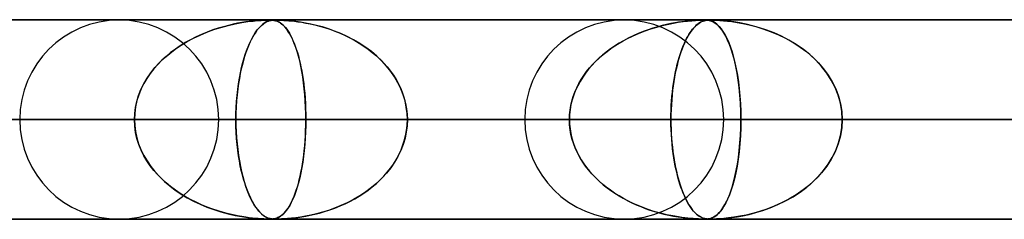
# Model space of a CAD drawing. Header units: millimetres. Extents: x -625 to 625, y -732 to 732.
# Tile 22 of 31: x 96 to 146, y 721 to 732. Entities that reach past the tile are written whole.
import ezdxf

# ---------------------------------------------------------------- set-up
doc = ezdxf.new("R2010")
doc.units = ezdxf.units.MM
doc.layers.add('HIDDEN', color=7, linetype='Continuous')
doc.layers.add('THICK', color=7, linetype='Continuous')

msp = doc.modelspace()

# ---------------------------------------------------------------- linework, layer by layer
at = {"layer": 'HIDDEN'}
for p, q in [((431.662, 731.49), (0, 731.49)), ((0, 731.49), (431.662, 731.49)), ((414.007, 731.48), (0.316, 731.48)), ((106.762, 731.213), (107.118, 731.294)), ((107.012, 731.272), (106.773, 731.216)), ((107.237, 731.318), (107.012, 731.272)), ((107.118, 731.294), (107.451, 731.356)), ((107.448, 731.356), (107.237, 731.318)), ((107.642, 731.386), (107.448, 731.356)), ((107.451, 731.356), (107.754, 731.402)), ((107.819, 731.41), (107.642, 731.386)), ((107.754, 731.402), (108.02, 731.433)), ((107.978, 731.429), (107.819, 731.41)), ((108.119, 731.443), (107.978, 731.429)), ((108.02, 731.433), (108.243, 731.454)), ((108.265, 731.455), (108.119, 731.443)), ((108.243, 731.454), (108.417, 731.466)), ((108.415, 731.466), (108.265, 731.455)), ((108.553, 731.473), (108.415, 731.466)), ((108.417, 731.466), (108.544, 731.473)), ((108.432, 731.213), (108.529, 731.294)), ((108.5, 731.272), (108.435, 731.216)), ((108.562, 731.318), (108.5, 731.272)), ((108.529, 731.294), (108.621, 731.356)), ((108.544, 731.473), (108.637, 731.476)), ((108.667, 731.477), (108.553, 731.473)), ((108.62, 731.356), (108.562, 731.318)), ((108.675, 731.386), (108.62, 731.356)), ((108.621, 731.356), (108.707, 731.402)), ((108.637, 731.476), (108.71, 731.478)), ((108.757, 731.479), (108.667, 731.477)), ((108.726, 731.41), (108.675, 731.386)), ((108.707, 731.402), (108.785, 731.433)), ((108.71, 731.478), (108.774, 731.48)), ((108.772, 731.429), (108.726, 731.41)), ((108.831, 731.48), (108.757, 731.479)), ((108.816, 731.443), (108.772, 731.429)), ((108.774, 731.48), (108.83, 731.48)), ((108.785, 731.433), (108.856, 731.454)), ((108.863, 731.455), (108.816, 731.443)), ((108.83, 731.48), (108.88, 731.48)), ((108.897, 731.479), (108.831, 731.48)), ((108.856, 731.454), (108.917, 731.466)), ((108.916, 731.466), (108.863, 731.455)), ((108.88, 731.48), (108.927, 731.478)), ((108.955, 731.477), (108.897, 731.479)), ((108.973, 731.473), (108.916, 731.466)), ((108.917, 731.466), (108.969, 731.473)), ((108.927, 731.478), (108.972, 731.476)), ((109.01, 731.473), (108.955, 731.477)), ((108.969, 731.473), (109.014, 731.476)), ((108.972, 731.476), (109.017, 731.472)), ((109.03, 731.477), (108.973, 731.473)), ((109.068, 731.465), (109.01, 731.473)), ((109.014, 731.476), (109.056, 731.478)), ((109.017, 731.472), (109.061, 731.466)), ((109.088, 731.479), (109.03, 731.477)), ((109.056, 731.478), (109.102, 731.48)), ((109.061, 731.466), (109.104, 731.458)), ((109.128, 731.453), (109.068, 731.465)), ((109.152, 731.48), (109.088, 731.479)), ((109.102, 731.48), (109.152, 731.48)), ((109.104, 731.458), (109.145, 731.448)), ((109.19, 731.435), (109.128, 731.453)), ((109.145, 731.448), (109.187, 731.435)), ((109.152, 731.48), (109.208, 731.48)), ((109.229, 731.479), (109.152, 731.48)), ((109.187, 731.435), (109.233, 731.418)), ((109.253, 731.41), (109.19, 731.435)), ((109.208, 731.48), (109.273, 731.478)), ((109.32, 731.477), (109.229, 731.479)), ((109.233, 731.418), (109.282, 731.396)), ((109.318, 731.377), (109.253, 731.41)), ((109.273, 731.478), (109.352, 731.476)), ((109.282, 731.396), (109.334, 731.368)), ((109.386, 731.334), (109.318, 731.377)), ((109.432, 731.473), (109.32, 731.477)), ((109.334, 731.368), (109.389, 731.333)), ((109.352, 731.476), (109.447, 731.472)), ((109.457, 731.281), (109.386, 731.334)), ((109.389, 731.333), (109.447, 731.29)), ((109.574, 731.465), (109.432, 731.473)), ((109.447, 731.472), (109.556, 731.466)), ((109.447, 731.29), (109.507, 731.238)), ((109.531, 731.215), (109.457, 731.281)), ((109.556, 731.466), (109.675, 731.458)), ((109.747, 731.453), (109.574, 731.465)), ((109.675, 731.458), (109.8, 731.448)), ((109.945, 731.435), (109.747, 731.453)), ((109.8, 731.448), (109.937, 731.435)), ((109.937, 731.435), (110.092, 731.418)), ((110.162, 731.41), (109.945, 731.435)), ((110.092, 731.418), (110.264, 731.396)), ((110.395, 731.377), (110.162, 731.41)), ((110.264, 731.396), (110.453, 731.368)), ((110.646, 731.334), (110.395, 731.377)), ((110.453, 731.368), (110.656, 731.333)), ((110.913, 731.281), (110.646, 731.334)), ((110.656, 731.333), (110.874, 731.29)), ((110.874, 731.29), (111.104, 731.238)), ((111.194, 731.215), (110.913, 731.281)), ((128.752, 731.258), (128.533, 731.206)), ((128.615, 731.227), (128.854, 731.281)), ((128.96, 731.303), (128.752, 731.258)), ((128.854, 731.281), (129.094, 731.329)), ((129.158, 731.34), (128.96, 731.303)), ((129.094, 731.329), (129.335, 731.37)), ((129.342, 731.371), (129.158, 731.34)), ((129.335, 731.37), (129.576, 731.405)), ((129.513, 731.396), (129.342, 731.371)), ((129.67, 731.417), (129.513, 731.396)), ((129.576, 731.405), (129.806, 731.432)), ((129.811, 731.432), (129.67, 731.417)), ((129.806, 731.432), (130.015, 731.451)), ((129.938, 731.445), (129.811, 731.432)), ((130.075, 731.456), (129.938, 731.445)), ((130.015, 731.451), (130.195, 731.465)), ((130.215, 731.466), (130.075, 731.456)), ((130.195, 731.465), (130.344, 731.473)), ((130.347, 731.473), (130.215, 731.466)), ((130.283, 731.258), (130.224, 731.206)), ((130.246, 731.227), (130.311, 731.281)), ((130.34, 731.303), (130.283, 731.258)), ((130.311, 731.281), (130.377, 731.329)), ((130.394, 731.34), (130.34, 731.303)), ((130.344, 731.473), (130.46, 731.477)), ((130.46, 731.477), (130.347, 731.473)), ((130.377, 731.329), (130.444, 731.37)), ((130.446, 731.371), (130.394, 731.34)), ((130.444, 731.37), (130.512, 731.405)), ((130.494, 731.396), (130.446, 731.371)), ((130.551, 731.479), (130.46, 731.477)), ((130.46, 731.477), (130.552, 731.479)), ((130.539, 731.417), (130.494, 731.396)), ((130.512, 731.405), (130.58, 731.432)), ((130.581, 731.432), (130.539, 731.417)), ((130.628, 731.48), (130.551, 731.479)), ((130.552, 731.479), (130.628, 731.48)), ((130.58, 731.432), (130.645, 731.451)), ((130.621, 731.445), (130.581, 731.432)), ((130.665, 731.456), (130.621, 731.445)), ((130.696, 731.479), (130.628, 731.48)), ((130.628, 731.48), (130.697, 731.479)), ((130.645, 731.451), (130.708, 731.465)), ((130.715, 731.466), (130.665, 731.456)), ((130.757, 731.477), (130.696, 731.479)), ((130.697, 731.479), (130.759, 731.477)), ((130.708, 731.465), (130.768, 731.473)), ((130.77, 731.473), (130.715, 731.466)), ((130.818, 731.472), (130.757, 731.477)), ((130.759, 731.477), (130.82, 731.472)), ((130.768, 731.473), (130.826, 731.477)), ((130.826, 731.477), (130.77, 731.473)), ((130.882, 731.462), (130.818, 731.472)), ((130.82, 731.472), (130.882, 731.462)), ((130.826, 731.477), (130.885, 731.479)), ((130.884, 731.479), (130.826, 731.477)), ((130.951, 731.446), (130.882, 731.462)), ((130.882, 731.462), (130.944, 731.448)), ((130.949, 731.48), (130.884, 731.479)), ((130.885, 731.479), (130.95, 731.48)), ((130.944, 731.448), (131.006, 731.429)), ((131.029, 731.479), (130.949, 731.48)), ((130.95, 731.48), (131.03, 731.479)), ((131.023, 731.422), (130.951, 731.446)), ((131.006, 731.429), (131.07, 731.401)), ((131.099, 731.387), (131.023, 731.422)), ((131.125, 731.477), (131.029, 731.479)), ((131.03, 731.479), (131.129, 731.477)), ((131.07, 731.401), (131.141, 731.363)), ((131.178, 731.339), (131.099, 731.387)), ((131.25, 731.472), (131.125, 731.477)), ((131.129, 731.477), (131.256, 731.472)), ((131.141, 731.363), (131.219, 731.31)), ((131.262, 731.277), (131.178, 731.339)), ((131.219, 731.31), (131.302, 731.242)), ((131.416, 731.462), (131.25, 731.472)), ((131.256, 731.472), (131.416, 731.462)), ((131.349, 731.197), (131.262, 731.277)), ((131.416, 731.462), (131.6, 731.448)), ((131.623, 731.446), (131.416, 731.462)), ((131.6, 731.448), (131.802, 731.429)), ((131.862, 731.422), (131.623, 731.446)), ((131.802, 731.429), (132.026, 731.401)), ((132.128, 731.387), (131.862, 731.422)), ((132.026, 731.401), (132.283, 731.363)), ((132.42, 731.339), (132.128, 731.387)), ((132.283, 731.363), (132.571, 731.31)), ((132.733, 731.277), (132.42, 731.339)), ((132.571, 731.31), (132.886, 731.242)), ((133.064, 731.197), (132.733, 731.277)), ((105.431, 730.764), (105.152, 730.636)), ((105.356, 730.731), (105.694, 730.873)), ((105.713, 730.881), (105.431, 730.764)), ((105.694, 730.873), (106.041, 731.001)), ((105.991, 730.984), (105.713, 730.881)), ((106.262, 731.073), (105.991, 730.984)), ((106.041, 731.001), (106.398, 731.115)), ((106.523, 731.15), (106.262, 731.073)), ((106.398, 731.115), (106.762, 731.213)), ((106.773, 731.216), (106.523, 731.15)), ((108.072, 730.764), (107.997, 730.636)), ((108.052, 730.731), (108.143, 730.873)), ((108.148, 730.881), (108.072, 730.764)), ((108.143, 730.873), (108.237, 731.001)), ((108.223, 730.984), (108.148, 730.881)), ((108.296, 731.073), (108.223, 730.984)), ((108.237, 731.001), (108.333, 731.115)), ((108.367, 731.15), (108.296, 731.073)), ((108.333, 731.115), (108.432, 731.213)), ((108.435, 731.216), (108.367, 731.15)), ((109.507, 731.238), (109.57, 731.176)), ((109.606, 731.136), (109.531, 731.215)), ((109.57, 731.176), (109.635, 731.103)), ((109.684, 731.042), (109.606, 731.136)), ((109.635, 731.103), (109.702, 731.018)), ((109.762, 730.932), (109.684, 731.042)), ((109.702, 731.018), (109.768, 730.924)), ((109.842, 730.804), (109.762, 730.932)), ((109.768, 730.924), (109.832, 730.821)), ((109.832, 730.821), (109.895, 730.71)), ((109.922, 730.658), (109.842, 730.804)), ((111.104, 731.238), (111.346, 731.176)), ((111.487, 731.136), (111.194, 731.215)), ((111.346, 731.176), (111.599, 731.103)), ((111.789, 731.042), (111.487, 731.136)), ((111.599, 731.103), (111.86, 731.018)), ((112.099, 730.932), (111.789, 731.042)), ((111.86, 731.018), (112.12, 730.924)), ((112.415, 730.804), (112.099, 730.932)), ((112.12, 730.924), (112.376, 730.821)), ((112.376, 730.821), (112.626, 730.71)), ((112.734, 730.658), (112.415, 730.804)), ((127.005, 730.661), (127.227, 730.762)), ((127.32, 730.802), (127.071, 730.691)), ((127.227, 730.762), (127.452, 730.856)), ((127.574, 730.903), (127.32, 730.802)), ((127.452, 730.856), (127.68, 730.943)), ((127.824, 730.995), (127.574, 730.903)), ((127.68, 730.943), (127.91, 731.024)), ((128.068, 731.075), (127.824, 730.995)), ((127.91, 731.024), (128.143, 731.098)), ((128.305, 731.145), (128.068, 731.075)), ((128.143, 731.098), (128.379, 731.166)), ((128.533, 731.206), (128.305, 731.145)), ((128.379, 731.166), (128.615, 731.227)), ((129.813, 730.661), (129.873, 730.762)), ((129.898, 730.802), (129.831, 730.691)), ((129.873, 730.762), (129.933, 730.856)), ((129.966, 730.903), (129.898, 730.802)), ((129.933, 730.856), (129.994, 730.943)), ((130.033, 730.995), (129.966, 730.903)), ((129.994, 730.943), (130.056, 731.024)), ((130.099, 731.075), (130.033, 730.995)), ((130.056, 731.024), (130.119, 731.098)), ((130.162, 731.145), (130.099, 731.075)), ((130.119, 731.098), (130.182, 731.166)), ((130.224, 731.206), (130.162, 731.145)), ((130.182, 731.166), (130.246, 731.227)), ((131.302, 731.242), (131.39, 731.154)), ((131.439, 731.099), (131.349, 731.197)), ((131.39, 731.154), (131.482, 731.046)), ((131.53, 730.98), (131.439, 731.099)), ((131.482, 731.046), (131.576, 730.913)), ((131.624, 730.838), (131.53, 730.98)), ((131.576, 730.913), (131.673, 730.754)), ((131.718, 730.671), (131.624, 730.838)), ((131.673, 730.754), (131.77, 730.566)), ((132.886, 731.242), (133.223, 731.154)), ((133.411, 731.099), (133.064, 731.197)), ((133.223, 731.154), (133.579, 731.046)), ((133.77, 730.98), (133.411, 731.099)), ((133.579, 731.046), (133.95, 730.913)), ((134.137, 730.838), (133.77, 730.98)), ((133.95, 730.913), (134.331, 730.754)), ((134.51, 730.671), (134.137, 730.838)), ((134.331, 730.754), (134.718, 730.566)), ((104.616, 730.35), (104.361, 730.192)), ((104.406, 730.221), (104.711, 730.405)), ((104.88, 730.498), (104.616, 730.35)), ((104.711, 730.405), (105.028, 730.575)), ((105.152, 730.636), (104.88, 730.498)), ((105.028, 730.575), (105.356, 730.731)), ((107.852, 730.35), (107.783, 730.192)), ((107.795, 730.221), (107.878, 730.405)), ((107.923, 730.498), (107.852, 730.35)), ((107.878, 730.405), (107.963, 730.575)), ((107.997, 730.636), (107.923, 730.498)), ((107.963, 730.575), (108.052, 730.731)), ((109.895, 730.71), (109.956, 730.589)), ((110.001, 730.492), (109.922, 730.658)), ((109.956, 730.589), (110.015, 730.461)), ((110.078, 730.309), (110.001, 730.492)), ((110.015, 730.461), (110.073, 730.324)), ((110.073, 730.324), (110.128, 730.178)), ((110.152, 730.111), (110.078, 730.309)), ((112.626, 730.71), (112.87, 730.589)), ((113.052, 730.492), (112.734, 730.658)), ((112.87, 730.589), (113.109, 730.461)), ((113.364, 730.309), (113.052, 730.492)), ((113.109, 730.461), (113.341, 730.324)), ((113.341, 730.324), (113.566, 730.178)), ((113.662, 730.111), (113.364, 730.309)), ((126.364, 730.316), (126.144, 730.177)), ((126.159, 730.187), (126.364, 730.316)), ((126.592, 730.448), (126.364, 730.316)), ((126.364, 730.316), (126.574, 730.438)), ((126.574, 730.438), (126.788, 730.553)), ((126.828, 730.573), (126.592, 730.448)), ((126.788, 730.553), (127.005, 730.661)), ((127.071, 730.691), (126.828, 730.573)), ((129.641, 730.316), (129.582, 730.177)), ((129.586, 730.187), (129.641, 730.316)), ((129.702, 730.448), (129.641, 730.316)), ((129.641, 730.316), (129.697, 730.438)), ((129.697, 730.438), (129.755, 730.553)), ((129.766, 730.573), (129.702, 730.448)), ((129.755, 730.553), (129.813, 730.661)), ((129.831, 730.691), (129.766, 730.573)), ((131.811, 730.477), (131.718, 730.671)), ((131.77, 730.566), (131.864, 730.356)), ((131.902, 730.259), (131.811, 730.477)), ((131.864, 730.356), (131.951, 730.127)), ((134.883, 730.477), (134.51, 730.671)), ((134.718, 730.566), (135.092, 730.356)), ((135.247, 730.259), (134.883, 730.477)), ((135.092, 730.356), (135.445, 730.127)), ((103.571, 729.587), (103.835, 729.812)), ((103.88, 729.847), (103.654, 729.661)), ((103.835, 729.812), (104.114, 730.023)), ((104.116, 730.025), (103.88, 729.847)), ((104.114, 730.023), (104.406, 730.221)), ((104.361, 730.192), (104.116, 730.025)), ((107.568, 729.587), (107.64, 729.812)), ((107.652, 729.847), (107.59, 729.661)), ((107.64, 729.812), (107.716, 730.023)), ((107.716, 730.025), (107.652, 729.847)), ((107.716, 730.023), (107.795, 730.221)), ((107.783, 730.192), (107.716, 730.025)), ((110.128, 730.178), (110.182, 730.024)), ((110.222, 729.898), (110.152, 730.111)), ((110.182, 730.024), (110.234, 729.861)), ((110.288, 729.671), (110.222, 729.898)), ((110.234, 729.861), (110.283, 729.689)), ((113.566, 730.178), (113.784, 730.024)), ((113.947, 729.898), (113.662, 730.111)), ((113.784, 730.024), (113.993, 729.861)), ((114.216, 729.671), (113.947, 729.898)), ((113.993, 729.861), (114.195, 729.689)), ((125.727, 729.879), (125.531, 729.72)), ((125.575, 729.757), (125.764, 729.908)), ((125.931, 730.031), (125.727, 729.879)), ((125.764, 729.908), (125.959, 730.051)), ((126.144, 730.177), (125.931, 730.031)), ((125.959, 730.051), (126.159, 730.187)), ((129.469, 729.879), (129.416, 729.72)), ((129.428, 729.757), (129.479, 729.908)), ((129.524, 730.031), (129.469, 729.879)), ((129.479, 729.908), (129.532, 730.051)), ((129.582, 730.177), (129.524, 730.031)), ((129.532, 730.051), (129.586, 730.187)), ((131.989, 730.018), (131.902, 730.259)), ((131.951, 730.127), (132.033, 729.88)), ((132.071, 729.753), (131.989, 730.018)), ((132.033, 729.88), (132.109, 729.616)), ((135.596, 730.018), (135.247, 730.259)), ((135.445, 730.127), (135.775, 729.88)), ((135.928, 729.753), (135.596, 730.018)), ((135.775, 729.88), (136.082, 729.616)), ((103.095, 729.099), (103.324, 729.349)), ((103.44, 729.464), (103.237, 729.257)), ((103.324, 729.349), (103.571, 729.587)), ((103.654, 729.661), (103.44, 729.464)), ((107.438, 729.099), (107.5, 729.349)), ((107.532, 729.464), (107.476, 729.257)), ((107.5, 729.349), (107.568, 729.587)), ((107.59, 729.661), (107.532, 729.464)), ((110.283, 729.689), (110.33, 729.51)), ((110.35, 729.429), (110.288, 729.671)), ((110.33, 729.51), (110.374, 729.323)), ((110.406, 729.174), (110.35, 729.429)), ((110.374, 729.323), (110.416, 729.129)), ((114.195, 729.689), (114.387, 729.51)), ((114.468, 729.429), (114.216, 729.671)), ((114.387, 729.51), (114.568, 729.323)), ((114.701, 729.174), (114.468, 729.429)), ((114.568, 729.323), (114.739, 729.129)), ((125.166, 729.383), (124.996, 729.204)), ((125.049, 729.262), (125.217, 729.434)), ((125.344, 729.555), (125.166, 729.383)), ((125.217, 729.434), (125.392, 729.599)), ((125.531, 729.72), (125.344, 729.555)), ((125.392, 729.599), (125.575, 729.757)), ((129.318, 729.383), (129.272, 729.204)), ((129.286, 729.262), (129.331, 729.434)), ((129.366, 729.555), (129.318, 729.383)), ((129.331, 729.434), (129.379, 729.599)), ((129.416, 729.72), (129.366, 729.555)), ((129.379, 729.599), (129.428, 729.757)), ((132.148, 729.466), (132.071, 729.753)), ((132.109, 729.616), (132.178, 729.336)), ((132.218, 729.157), (132.148, 729.466)), ((132.178, 729.336), (132.241, 729.04)), ((136.238, 729.466), (135.928, 729.753)), ((136.082, 729.616), (136.364, 729.336)), ((136.524, 729.157), (136.238, 729.466)), ((136.364, 729.336), (136.62, 729.04)), ((102.861, 728.805), (102.693, 728.559)), ((102.697, 728.566), (102.886, 728.838)), ((103.043, 729.038), (102.861, 728.805)), ((102.886, 728.838), (103.095, 729.099)), ((103.237, 729.257), (103.043, 729.038)), ((107.373, 728.805), (107.327, 728.559)), ((107.328, 728.566), (107.38, 728.838)), ((107.423, 729.038), (107.373, 728.805)), ((107.38, 728.838), (107.438, 729.099)), ((107.476, 729.257), (107.423, 729.038)), ((110.458, 728.907), (110.406, 729.174)), ((110.416, 729.129), (110.454, 728.927)), ((110.454, 728.927), (110.49, 728.719)), ((110.504, 728.628), (110.458, 728.907)), ((114.914, 728.907), (114.701, 729.174)), ((114.739, 729.129), (114.899, 728.927)), ((114.899, 728.927), (115.047, 728.719)), ((115.106, 728.628), (114.914, 728.907)), ((124.684, 728.821), (124.542, 728.618)), ((124.599, 728.703), (124.74, 728.896)), ((124.835, 729.017), (124.684, 728.821)), ((124.74, 728.896), (124.89, 729.082)), ((124.996, 729.204), (124.835, 729.017)), ((124.89, 729.082), (125.049, 729.262)), ((129.187, 728.821), (129.148, 728.618)), ((129.164, 728.703), (129.202, 728.896)), ((129.228, 729.017), (129.187, 728.821)), ((129.202, 728.896), (129.243, 729.082)), ((129.272, 729.204), (129.228, 729.017)), ((129.243, 729.082), (129.286, 729.262)), ((132.281, 728.825), (132.218, 729.157)), ((132.241, 729.04), (132.298, 728.725)), ((132.337, 728.473), (132.281, 728.825)), ((136.782, 728.825), (136.524, 729.157)), ((136.62, 729.04), (136.852, 728.725)), ((137.01, 728.473), (136.782, 728.825)), ((102.539, 728.299), (102.403, 728.025)), ((102.531, 728.285), (102.697, 728.566)), ((102.693, 728.559), (102.539, 728.299)), ((107.285, 728.299), (107.247, 728.025)), ((107.282, 728.285), (107.328, 728.566)), ((107.327, 728.559), (107.285, 728.299)), ((110.49, 728.719), (110.523, 728.504)), ((110.545, 728.339), (110.504, 728.628)), ((110.523, 728.504), (110.553, 728.281)), ((110.58, 728.041), (110.545, 728.339)), ((115.047, 728.719), (115.182, 728.504)), ((115.275, 728.339), (115.106, 728.628)), ((115.182, 728.504), (115.305, 728.281)), ((115.419, 728.041), (115.275, 728.339)), ((124.242, 728.085), (124.35, 728.297)), ((124.411, 728.406), (124.292, 728.187)), ((124.35, 728.297), (124.469, 728.503)), ((124.542, 728.618), (124.411, 728.406)), ((124.469, 728.503), (124.599, 728.703)), ((129.067, 728.085), (129.096, 728.297)), ((129.112, 728.406), (129.08, 728.187)), ((129.096, 728.297), (129.128, 728.503)), ((129.148, 728.618), (129.112, 728.406)), ((129.128, 728.503), (129.164, 728.703)), ((132.298, 728.725), (132.348, 728.39)), ((132.384, 728.102), (132.337, 728.473)), ((132.348, 728.39), (132.391, 728.035)), ((136.852, 728.725), (137.057, 728.39)), ((137.202, 728.102), (137.01, 728.473)), ((137.057, 728.39), (137.232, 728.035)), ((102.271, 727.698), (102.389, 727.995)), ((102.403, 728.025), (102.286, 727.74)), ((102.389, 727.995), (102.531, 728.285)), ((107.211, 727.698), (107.243, 727.995)), ((107.247, 728.025), (107.215, 727.74)), ((107.243, 727.995), (107.282, 728.285)), ((110.553, 728.281), (110.579, 728.051)), ((110.579, 728.051), (110.602, 727.811)), ((110.609, 727.736), (110.58, 728.041)), ((110.602, 727.811), (110.622, 727.56)), ((115.305, 728.281), (115.415, 728.051)), ((115.415, 728.051), (115.512, 727.811)), ((115.539, 727.736), (115.419, 728.041)), ((115.512, 727.811), (115.595, 727.56)), ((124.065, 727.644), (124.147, 727.867)), ((124.186, 727.96), (124.094, 727.726)), ((124.147, 727.867), (124.242, 728.085)), ((124.292, 728.187), (124.186, 727.96)), ((129.018, 727.644), (129.041, 727.867)), ((129.051, 727.96), (129.026, 727.726)), ((129.041, 727.867), (129.067, 728.085)), ((129.08, 728.187), (129.051, 727.96)), ((132.421, 727.712), (132.384, 728.102)), ((132.391, 728.035), (132.425, 727.663)), ((137.357, 727.712), (137.202, 728.102)), ((137.232, 728.035), (137.374, 727.663)), ((102.114, 727.095), (102.179, 727.397)), ((102.191, 727.442), (102.121, 727.134)), ((102.179, 727.397), (102.271, 727.698)), ((102.286, 727.74), (102.191, 727.442)), ((107.167, 727.095), (107.185, 727.397)), ((107.189, 727.442), (107.169, 727.134)), ((107.185, 727.397), (107.211, 727.698)), ((107.215, 727.74), (107.189, 727.442)), ((110.631, 727.426), (110.609, 727.736)), ((110.622, 727.56), (110.638, 727.299)), ((110.647, 727.115), (110.631, 727.426)), ((110.638, 727.299), (110.65, 727.032)), ((115.632, 727.426), (115.539, 727.736)), ((115.595, 727.56), (115.662, 727.299)), ((115.698, 727.115), (115.632, 727.426)), ((115.662, 727.299), (115.711, 727.032)), ((123.945, 727.189), (123.998, 727.418)), ((124.017, 727.488), (123.956, 727.244)), ((123.998, 727.418), (124.065, 727.644)), ((124.094, 727.726), (124.017, 727.488)), ((128.985, 727.189), (129, 727.418)), ((129.005, 727.488), (128.989, 727.244)), ((129, 727.418), (129.018, 727.644)), ((129.026, 727.726), (129.005, 727.488)), ((132.449, 727.312), (132.421, 727.712)), ((132.425, 727.663), (132.451, 727.28)), ((132.465, 726.904), (132.449, 727.312)), ((137.47, 727.312), (137.357, 727.712)), ((137.374, 727.663), (137.477, 727.28)), ((137.538, 726.904), (137.47, 727.312)), ((102.078, 726.816), (102.063, 726.49)), ((102.076, 726.792), (102.114, 727.095)), ((102.121, 727.134), (102.078, 726.816)), ((107.157, 726.816), (107.153, 726.49)), ((107.169, 727.134), (107.157, 726.816)), ((107.157, 726.792), (107.167, 727.095)), ((110.656, 726.802), (110.647, 727.115)), ((110.65, 727.032), (110.657, 726.762)), ((115.737, 726.802), (115.698, 727.115)), ((115.711, 727.032), (115.74, 726.762)), ((123.884, 726.724), (123.907, 726.958)), ((123.912, 726.997), (123.885, 726.745)), ((123.907, 726.958), (123.945, 727.189)), ((123.956, 727.244), (123.912, 726.997)), ((128.976, 726.997), (128.969, 726.745)), ((128.969, 726.724), (128.975, 726.958)), ((128.975, 726.958), (128.985, 727.189)), ((128.989, 727.244), (128.976, 726.997)), ((132.451, 727.28), (132.466, 726.888)), ((132.471, 726.49), (132.465, 726.904)), ((132.466, 726.888), (132.471, 726.49)), ((137.477, 727.28), (137.54, 726.888)), ((137.561, 726.49), (137.538, 726.904)), ((137.54, 726.888), (137.561, 726.49)), ((5, 726.49), (110.66, 726.49)), ((102.063, 726.49), (5, 726.49)), ((110.66, 726.49), (5, 726.49)), ((5, 726.49), (102.063, 726.49)), ((5, 726.49), (132.471, 726.49)), ((123.876, 726.49), (5, 726.49)), ((132.471, 726.49), (5, 726.49)), ((5, 726.49), (123.876, 726.49)), ((5, 726.49), (154.279, 726.49)), ((145.685, 726.49), (5, 726.49)), ((154.279, 726.49), (5, 726.49)), ((5, 726.49), (145.685, 726.49)), ((5, 726.49), (176.084, 726.49)), ((167.492, 726.49), (5, 726.49)), ((176.084, 726.49), (5, 726.49)), ((5, 726.49), (167.492, 726.49)), ((5, 726.49), (197.888, 726.49)), ((189.296, 726.49), (5, 726.49)), ((197.888, 726.49), (5, 726.49)), ((5, 726.49), (189.296, 726.49)), ((5, 726.49), (219.691, 726.49)), ((211.099, 726.49), (5, 726.49)), ((219.691, 726.49), (5, 726.49)), ((5, 726.49), (211.099, 726.49)), ((5, 726.49), (241.493, 726.49)), ((232.902, 726.49), (5, 726.49)), ((241.493, 726.49), (5, 726.49)), ((5, 726.49), (232.902, 726.49)), ((5, 726.49), (263.295, 726.49)), ((254.703, 726.49), (5, 726.49)), ((263.295, 726.49), (5, 726.49)), ((5, 726.49), (254.703, 726.49)), ((5, 726.49), (285.095, 726.49)), ((276.504, 726.49), (5, 726.49)), ((285.095, 726.49), (5, 726.49)), ((5, 726.49), (276.504, 726.49)), ((5, 726.49), (306.896, 726.49)), ((298.305, 726.49), (5, 726.49)), ((306.896, 726.49), (5, 726.49)), ((5, 726.49), (298.305, 726.49)), ((5, 726.49), (328.696, 726.49)), ((320.105, 726.49), (5, 726.49)), ((328.696, 726.49), (5, 726.49)), ((5, 726.49), (320.105, 726.49)), ((5, 726.49), (350.496, 726.49)), ((341.905, 726.49), (5, 726.49)), ((350.496, 726.49), (5, 726.49)), ((5, 726.49), (341.905, 726.49)), ((5, 726.49), (372.296, 726.49)), ((363.705, 726.49), (5, 726.49)), ((372.296, 726.49), (5, 726.49)), ((5, 726.49), (363.705, 726.49)), ((5, 726.49), (394.096, 726.49)), ((385.505, 726.49), (5, 726.49)), ((394.096, 726.49), (5, 726.49)), ((5, 726.49), (385.505, 726.49)), ((5, 726.49), (415.895, 726.49)), ((407.305, 726.49), (5, 726.49)), ((415.895, 726.49), (5, 726.49)), ((5, 726.49), (407.305, 726.49)), ((88.842, 726.49), (102.063, 726.49)), ((102.063, 726.49), (88.842, 726.49)), ((106.29, 726.49), (93.932, 726.49)), ((106.29, 726.49), (93.932, 726.49)), ((107.153, 726.49), (93.932, 726.49)), ((93.932, 726.49), (107.153, 726.49)), ((102.063, 726.49), (102.076, 726.792)), ((102.078, 726.164), (102.063, 726.49)), ((102.063, 726.49), (102.076, 726.188)), ((107.153, 726.49), (107.157, 726.792)), ((107.153, 726.49), (107.157, 726.188)), ((121.635, 726.49), (107.153, 726.49)), ((107.157, 726.163), (107.153, 726.49)), ((107.153, 726.49), (121.635, 726.49)), ((110.66, 726.49), (110.656, 726.802)), ((110.66, 726.49), (110.656, 726.179)), ((110.657, 726.762), (110.66, 726.49)), ((110.657, 726.218), (110.66, 726.49)), ((110.66, 726.49), (123.876, 726.49)), ((123.876, 726.49), (110.66, 726.49)), ((115.75, 726.49), (115.737, 726.802)), ((115.75, 726.49), (115.737, 726.178)), ((115.74, 726.762), (115.75, 726.49)), ((115.74, 726.218), (115.75, 726.49)), ((131.615, 726.49), (115.75, 726.49)), ((131.615, 726.49), (115.75, 726.49)), ((128.967, 726.49), (115.75, 726.49)), ((115.75, 726.49), (128.967, 726.49)), ((123.885, 726.745), (123.876, 726.49)), ((123.876, 726.49), (123.884, 726.724)), ((123.885, 726.235), (123.876, 726.49)), ((123.876, 726.49), (123.884, 726.255)), ((128.969, 726.745), (128.967, 726.49)), ((128.967, 726.49), (128.969, 726.724)), ((128.967, 726.49), (128.969, 726.255)), ((146.96, 726.49), (128.967, 726.49)), ((128.969, 726.235), (128.967, 726.49)), ((128.967, 726.49), (146.96, 726.49)), ((132.471, 726.49), (132.465, 726.076)), ((132.466, 726.092), (132.471, 726.49)), ((132.471, 726.49), (145.685, 726.49)), ((145.685, 726.49), (132.471, 726.49)), ((137.561, 726.49), (137.538, 726.076)), ((137.54, 726.092), (137.561, 726.49)), ((156.94, 726.49), (137.561, 726.49)), ((156.94, 726.49), (137.561, 726.49)), ((150.776, 726.49), (137.561, 726.49)), ((137.561, 726.49), (150.776, 726.49)), ((102.076, 726.188), (102.114, 725.885)), ((102.121, 725.846), (102.078, 726.164)), ((102.114, 725.885), (102.179, 725.583)), ((102.191, 725.538), (102.121, 725.846)), ((107.157, 726.188), (107.167, 725.885)), ((107.169, 725.844), (107.157, 726.163)), ((107.167, 725.885), (107.185, 725.583)), ((107.189, 725.536), (107.169, 725.844)), ((110.647, 725.869), (110.631, 725.559)), ((110.638, 725.681), (110.65, 725.948)), ((110.656, 726.179), (110.647, 725.869)), ((110.65, 725.948), (110.657, 726.218)), ((115.698, 725.865), (115.632, 725.554)), ((115.662, 725.681), (115.711, 725.948)), ((115.737, 726.178), (115.698, 725.865)), ((115.711, 725.948), (115.74, 726.218)), ((123.884, 726.255), (123.907, 726.022)), ((123.912, 725.983), (123.885, 726.235)), ((123.907, 726.022), (123.945, 725.791)), ((123.956, 725.736), (123.912, 725.983)), ((128.969, 726.255), (128.975, 726.022)), ((128.976, 725.983), (128.969, 726.235)), ((128.975, 726.022), (128.985, 725.791)), ((128.989, 725.736), (128.976, 725.983)), ((132.465, 726.076), (132.449, 725.668)), ((132.451, 725.7), (132.466, 726.092)), ((137.538, 726.076), (137.47, 725.668)), ((137.477, 725.7), (137.54, 726.092)), ((102.179, 725.583), (102.271, 725.282)), ((102.286, 725.241), (102.191, 725.538)), ((107.185, 725.583), (107.211, 725.282)), ((107.215, 725.238), (107.189, 725.536)), ((110.602, 725.169), (110.622, 725.42)), ((110.631, 725.559), (110.609, 725.251)), ((110.622, 725.42), (110.638, 725.681)), ((115.512, 725.169), (115.595, 725.42)), ((115.632, 725.554), (115.539, 725.244)), ((115.595, 725.42), (115.662, 725.681)), ((123.945, 725.791), (123.998, 725.562)), ((124.017, 725.492), (123.956, 725.736)), ((123.998, 725.562), (124.065, 725.336)), ((124.094, 725.254), (124.017, 725.492)), ((124.065, 725.336), (124.147, 725.113)), ((128.985, 725.791), (129, 725.562)), ((129.005, 725.492), (128.989, 725.736)), ((129, 725.562), (129.018, 725.336)), ((129.026, 725.254), (129.005, 725.492)), ((129.018, 725.336), (129.041, 725.113)), ((132.449, 725.668), (132.421, 725.268)), ((132.425, 725.317), (132.451, 725.7)), ((137.47, 725.668), (137.357, 725.268)), ((137.374, 725.317), (137.477, 725.7)), ((102.271, 725.282), (102.389, 724.985)), ((102.403, 724.955), (102.286, 725.241)), ((102.389, 724.985), (102.531, 724.695)), ((102.539, 724.681), (102.403, 724.955)), ((107.211, 725.282), (107.243, 724.985)), ((107.247, 724.952), (107.215, 725.238)), ((107.243, 724.985), (107.282, 724.695)), ((107.285, 724.678), (107.247, 724.952)), ((110.581, 724.947), (110.546, 724.65)), ((110.553, 724.699), (110.579, 724.929)), ((110.579, 724.929), (110.602, 725.169)), ((110.609, 725.251), (110.581, 724.947)), ((115.419, 724.939), (115.275, 724.641)), ((115.305, 724.699), (115.415, 724.929)), ((115.415, 724.929), (115.512, 725.169)), ((115.539, 725.244), (115.419, 724.939)), ((124.186, 725.02), (124.094, 725.254)), ((124.147, 725.113), (124.242, 724.895)), ((124.292, 724.793), (124.186, 725.02)), ((124.242, 724.895), (124.35, 724.683)), ((129.051, 725.02), (129.026, 725.254)), ((129.041, 725.113), (129.067, 724.895)), ((129.08, 724.793), (129.051, 725.02)), ((129.067, 724.895), (129.096, 724.683)), ((132.384, 724.878), (132.337, 724.507)), ((132.348, 724.59), (132.391, 724.945)), ((132.421, 725.268), (132.384, 724.878)), ((132.391, 724.945), (132.425, 725.317)), ((137.202, 724.878), (137.01, 724.507)), ((137.057, 724.59), (137.232, 724.945)), ((137.357, 725.268), (137.202, 724.878)), ((137.232, 724.945), (137.374, 725.317)), ((102.531, 724.695), (102.697, 724.414)), ((102.693, 724.421), (102.539, 724.681)), ((102.861, 724.175), (102.693, 724.421)), ((102.697, 724.414), (102.886, 724.142)), ((107.282, 724.695), (107.328, 724.414)), ((107.328, 724.417), (107.285, 724.678)), ((107.374, 724.171), (107.328, 724.417)), ((107.328, 724.414), (107.38, 724.142)), ((110.506, 724.362), (110.46, 724.085)), ((110.49, 724.261), (110.523, 724.476)), ((110.546, 724.65), (110.506, 724.362)), ((110.523, 724.476), (110.553, 724.699)), ((115.106, 724.352), (114.914, 724.073)), ((115.047, 724.261), (115.182, 724.476)), ((115.275, 724.641), (115.106, 724.352)), ((115.182, 724.476), (115.305, 724.699)), ((124.411, 724.574), (124.292, 724.793)), ((124.35, 724.683), (124.469, 724.477)), ((124.542, 724.362), (124.411, 724.574)), ((124.469, 724.477), (124.599, 724.277)), ((124.684, 724.159), (124.542, 724.362)), ((129.112, 724.574), (129.08, 724.793)), ((129.096, 724.683), (129.128, 724.477)), ((129.148, 724.362), (129.112, 724.574)), ((129.128, 724.477), (129.164, 724.277)), ((129.187, 724.159), (129.148, 724.362)), ((132.337, 724.507), (132.281, 724.155)), ((132.298, 724.255), (132.348, 724.59)), ((137.01, 724.507), (136.782, 724.155)), ((136.852, 724.255), (137.057, 724.59)), ((103.043, 723.942), (102.861, 724.175)), ((102.886, 724.142), (103.095, 723.881)), ((103.237, 723.723), (103.043, 723.942)), ((103.095, 723.881), (103.324, 723.631)), ((107.424, 723.938), (107.374, 724.171)), ((107.38, 724.142), (107.438, 723.881)), ((107.477, 723.718), (107.424, 723.938)), ((107.438, 723.881), (107.5, 723.631)), ((110.374, 723.657), (110.416, 723.851)), ((110.46, 724.085), (110.409, 723.818)), ((110.416, 723.851), (110.454, 724.052)), ((110.454, 724.052), (110.49, 724.261)), ((114.568, 723.657), (114.739, 723.851)), ((114.914, 724.073), (114.701, 723.806)), ((114.739, 723.851), (114.899, 724.052)), ((114.899, 724.052), (115.047, 724.261)), ((124.599, 724.277), (124.74, 724.084)), ((124.835, 723.963), (124.684, 724.159)), ((124.74, 724.084), (124.89, 723.898)), ((124.996, 723.776), (124.835, 723.963)), ((124.89, 723.898), (125.049, 723.718)), ((129.164, 724.277), (129.202, 724.084)), ((129.228, 723.963), (129.187, 724.159)), ((129.202, 724.084), (129.243, 723.898)), ((129.272, 723.776), (129.228, 723.963)), ((129.243, 723.898), (129.286, 723.718)), ((132.178, 723.644), (132.241, 723.94)), ((132.281, 724.155), (132.218, 723.823)), ((132.241, 723.94), (132.298, 724.255)), ((136.364, 723.644), (136.62, 723.94)), ((136.782, 724.155), (136.524, 723.823)), ((136.62, 723.94), (136.852, 724.255)), ((103.44, 723.516), (103.237, 723.723)), ((103.324, 723.631), (103.571, 723.393)), ((103.654, 723.319), (103.44, 723.516)), ((103.571, 723.393), (103.835, 723.168)), ((107.533, 723.511), (107.477, 723.718)), ((107.5, 723.631), (107.568, 723.393)), ((107.592, 723.315), (107.533, 723.511)), ((107.568, 723.393), (107.64, 723.168)), ((110.283, 723.291), (110.33, 723.47)), ((110.353, 723.564), (110.292, 723.323)), ((110.33, 723.47), (110.374, 723.657)), ((110.409, 723.818), (110.353, 723.564)), ((114.195, 723.291), (114.387, 723.47)), ((114.468, 723.551), (114.216, 723.309)), ((114.387, 723.47), (114.568, 723.657)), ((114.701, 723.806), (114.468, 723.551)), ((125.166, 723.597), (124.996, 723.776)), ((125.049, 723.718), (125.217, 723.546)), ((125.344, 723.425), (125.166, 723.597)), ((125.217, 723.546), (125.392, 723.381)), ((125.531, 723.26), (125.344, 723.425)), ((125.392, 723.381), (125.575, 723.223)), ((129.318, 723.597), (129.272, 723.776)), ((129.286, 723.718), (129.331, 723.546)), ((129.366, 723.425), (129.318, 723.597)), ((129.331, 723.546), (129.379, 723.381)), ((129.416, 723.26), (129.366, 723.425)), ((129.379, 723.381), (129.428, 723.223)), ((132.033, 723.1), (132.109, 723.364)), ((132.148, 723.514), (132.071, 723.227)), ((132.109, 723.364), (132.178, 723.644)), ((132.218, 723.823), (132.148, 723.514)), ((135.775, 723.1), (136.082, 723.364)), ((136.238, 723.514), (135.928, 723.227)), ((136.082, 723.364), (136.364, 723.644)), ((136.524, 723.823), (136.238, 723.514)), ((103.88, 723.133), (103.654, 723.319)), ((103.835, 723.168), (104.114, 722.957)), ((104.116, 722.955), (103.88, 723.133)), ((104.114, 722.957), (104.406, 722.759)), ((104.361, 722.788), (104.116, 722.955)), ((107.654, 723.128), (107.592, 723.315)), ((107.64, 723.168), (107.716, 722.957)), ((107.718, 722.95), (107.654, 723.128)), ((107.716, 722.957), (107.795, 722.759)), ((107.785, 722.783), (107.718, 722.95)), ((110.157, 722.883), (110.084, 722.685)), ((110.128, 722.802), (110.182, 722.956)), ((110.226, 723.096), (110.157, 722.883)), ((110.182, 722.956), (110.234, 723.119)), ((110.292, 723.323), (110.226, 723.096)), ((110.234, 723.119), (110.283, 723.291)), ((113.662, 722.869), (113.364, 722.671)), ((113.566, 722.802), (113.784, 722.956)), ((113.947, 723.082), (113.662, 722.869)), ((113.784, 722.956), (113.993, 723.119)), ((114.216, 723.309), (113.947, 723.082)), ((113.993, 723.119), (114.195, 723.291)), ((125.727, 723.101), (125.531, 723.26)), ((125.575, 723.223), (125.764, 723.072)), ((125.931, 722.949), (125.727, 723.101)), ((125.764, 723.072), (125.959, 722.929)), ((126.144, 722.803), (125.931, 722.949)), ((125.959, 722.929), (126.159, 722.793)), ((129.469, 723.101), (129.416, 723.26)), ((129.428, 723.223), (129.479, 723.072)), ((129.524, 722.949), (129.469, 723.101)), ((129.479, 723.072), (129.532, 722.929)), ((129.582, 722.803), (129.524, 722.949)), ((129.532, 722.929), (129.586, 722.793)), ((131.989, 722.962), (131.902, 722.721)), ((131.951, 722.853), (132.033, 723.1)), ((132.071, 723.227), (131.989, 722.962)), ((135.596, 722.962), (135.247, 722.721)), ((135.445, 722.853), (135.775, 723.1)), ((135.928, 723.227), (135.596, 722.962)), ((104.616, 722.63), (104.361, 722.788)), ((104.406, 722.759), (104.711, 722.575)), ((104.88, 722.482), (104.616, 722.63)), ((104.711, 722.575), (105.028, 722.405)), ((105.152, 722.344), (104.88, 722.482)), ((105.028, 722.405), (105.356, 722.249)), ((107.854, 722.625), (107.785, 722.783)), ((107.795, 722.759), (107.878, 722.575)), ((107.926, 722.477), (107.854, 722.625)), ((107.878, 722.575), (107.963, 722.405)), ((108, 722.339), (107.926, 722.477)), ((107.963, 722.405), (108.052, 722.249)), ((109.895, 722.27), (109.956, 722.391)), ((110.007, 722.501), (109.928, 722.335)), ((109.956, 722.391), (110.015, 722.519)), ((110.084, 722.685), (110.007, 722.501)), ((110.015, 722.519), (110.073, 722.656)), ((110.073, 722.656), (110.128, 722.802)), ((112.626, 722.27), (112.87, 722.391)), ((113.052, 722.488), (112.734, 722.322)), ((112.87, 722.391), (113.109, 722.519)), ((113.364, 722.671), (113.052, 722.488)), ((113.109, 722.519), (113.341, 722.656)), ((113.341, 722.656), (113.566, 722.802)), ((126.364, 722.664), (126.144, 722.803)), ((126.159, 722.793), (126.364, 722.664)), ((126.592, 722.532), (126.364, 722.664)), ((126.364, 722.664), (126.574, 722.542)), ((126.574, 722.542), (126.788, 722.427)), ((126.828, 722.407), (126.592, 722.532)), ((126.788, 722.427), (127.005, 722.319)), ((127.071, 722.289), (126.828, 722.407)), ((129.641, 722.664), (129.582, 722.803)), ((129.586, 722.793), (129.641, 722.664)), ((129.641, 722.664), (129.697, 722.542)), ((129.702, 722.532), (129.641, 722.664)), ((129.697, 722.542), (129.755, 722.427)), ((129.766, 722.407), (129.702, 722.532)), ((129.755, 722.427), (129.813, 722.319)), ((129.831, 722.289), (129.766, 722.407)), ((131.673, 722.226), (131.77, 722.414)), ((131.811, 722.503), (131.718, 722.309)), ((131.77, 722.414), (131.864, 722.624)), ((131.902, 722.721), (131.811, 722.503)), ((131.864, 722.624), (131.951, 722.853)), ((134.331, 722.226), (134.718, 722.414)), ((134.883, 722.503), (134.51, 722.309)), ((134.718, 722.414), (135.092, 722.624)), ((135.247, 722.721), (134.883, 722.503)), ((135.092, 722.624), (135.445, 722.853)), ((105.431, 722.216), (105.152, 722.344)), ((105.356, 722.249), (105.694, 722.107)), ((105.713, 722.099), (105.431, 722.216)), ((105.694, 722.107), (106.041, 721.979)), ((105.991, 721.996), (105.713, 722.099)), ((106.262, 721.907), (105.991, 721.996)), ((106.041, 721.979), (106.398, 721.865)), ((106.523, 721.83), (106.262, 721.907)), ((108.075, 722.211), (108, 722.339)), ((108.052, 722.249), (108.143, 722.107)), ((108.152, 722.094), (108.075, 722.211)), ((108.143, 722.107), (108.237, 721.979)), ((108.227, 721.992), (108.152, 722.094)), ((108.3, 721.903), (108.227, 721.992)), ((108.237, 721.979), (108.333, 721.865)), ((108.37, 721.826), (108.3, 721.903)), ((109.57, 721.804), (109.635, 721.877)), ((109.691, 721.948), (109.614, 721.853)), ((109.635, 721.877), (109.702, 721.962)), ((109.77, 722.059), (109.691, 721.948)), ((109.702, 721.962), (109.768, 722.056)), ((109.768, 722.056), (109.832, 722.159)), ((109.849, 722.188), (109.77, 722.059)), ((109.832, 722.159), (109.895, 722.27)), ((109.928, 722.335), (109.849, 722.188)), ((111.346, 721.804), (111.599, 721.877)), ((111.789, 721.938), (111.487, 721.844)), ((111.599, 721.877), (111.86, 721.962)), ((112.099, 722.048), (111.789, 721.938)), ((111.86, 721.962), (112.12, 722.056)), ((112.415, 722.176), (112.099, 722.048)), ((112.12, 722.056), (112.376, 722.159)), ((112.376, 722.159), (112.626, 722.27)), ((112.734, 722.322), (112.415, 722.176)), ((127.005, 722.319), (127.227, 722.218)), ((127.32, 722.178), (127.071, 722.289)), ((127.227, 722.218), (127.452, 722.124)), ((127.574, 722.077), (127.32, 722.178)), ((127.452, 722.124), (127.68, 722.037)), ((127.824, 721.985), (127.574, 722.077)), ((127.68, 722.037), (127.91, 721.956)), ((128.068, 721.905), (127.824, 721.985)), ((127.91, 721.956), (128.143, 721.882)), ((128.305, 721.835), (128.068, 721.905)), ((128.143, 721.882), (128.379, 721.814)), ((129.813, 722.319), (129.873, 722.218)), ((129.898, 722.178), (129.831, 722.289)), ((129.873, 722.218), (129.933, 722.124)), ((129.966, 722.077), (129.898, 722.178)), ((129.933, 722.124), (129.994, 722.037)), ((130.033, 721.985), (129.966, 722.077)), ((129.994, 722.037), (130.056, 721.956)), ((130.099, 721.905), (130.033, 721.985)), ((130.056, 721.956), (130.119, 721.882)), ((130.162, 721.835), (130.099, 721.905)), ((130.119, 721.882), (130.182, 721.814)), ((131.439, 721.881), (131.349, 721.783)), ((131.39, 721.826), (131.482, 721.934)), ((131.53, 722), (131.439, 721.881)), ((131.482, 721.934), (131.576, 722.067)), ((131.624, 722.142), (131.53, 722)), ((131.576, 722.067), (131.673, 722.226)), ((131.718, 722.309), (131.624, 722.142)), ((133.411, 721.881), (133.064, 721.783)), ((133.223, 721.826), (133.579, 721.934)), ((133.77, 722), (133.411, 721.881)), ((133.579, 721.934), (133.95, 722.067)), ((134.137, 722.142), (133.77, 722)), ((133.95, 722.067), (134.331, 722.226)), ((134.51, 722.309), (134.137, 722.142)), ((0, 721.49), (431.662, 721.49)), ((431.662, 721.49), (0, 721.49)), ((0.316, 721.5), (108.83, 721.5)), ((0.316, 721.5), (130.629, 721.5)), ((0.316, 721.5), (152.427, 721.5)), ((0.316, 721.5), (174.225, 721.5)), ((0.316, 721.5), (196.024, 721.5)), ((0.316, 721.5), (217.822, 721.5)), ((0.316, 721.5), (239.62, 721.5)), ((0.316, 721.5), (261.419, 721.5)), ((0.316, 721.5), (283.217, 721.5)), ((0.316, 721.5), (305.015, 721.5)), ((0.316, 721.5), (326.813, 721.5)), ((0.316, 721.5), (348.612, 721.5)), ((0.316, 721.5), (370.41, 721.5)), ((0.316, 721.5), (392.208, 721.5)), ((0.316, 721.5), (414.007, 721.5)), ((0.331, 721.5), (414.007, 721.5)), ((106.398, 721.865), (106.762, 721.767)), ((106.773, 721.764), (106.523, 721.83)), ((106.762, 721.767), (107.118, 721.686)), ((107.012, 721.708), (106.773, 721.764)), ((107.237, 721.662), (107.012, 721.708)), ((107.118, 721.686), (107.451, 721.624)), ((107.448, 721.624), (107.237, 721.662)), ((107.642, 721.594), (107.448, 721.624)), ((107.451, 721.624), (107.754, 721.578)), ((107.819, 721.57), (107.642, 721.594)), ((107.754, 721.578), (108.02, 721.547)), ((107.978, 721.551), (107.819, 721.57)), ((108.119, 721.537), (107.978, 721.551)), ((108.02, 721.547), (108.243, 721.526)), ((108.265, 721.525), (108.119, 721.537)), ((108.243, 721.526), (108.417, 721.514)), ((108.415, 721.514), (108.265, 721.525)), ((108.333, 721.865), (108.432, 721.767)), ((108.438, 721.761), (108.37, 721.826)), ((108.553, 721.507), (108.415, 721.514)), ((108.417, 721.514), (108.544, 721.507)), ((108.432, 721.767), (108.529, 721.686)), ((108.503, 721.706), (108.438, 721.761)), ((108.565, 721.66), (108.503, 721.706)), ((108.529, 721.686), (108.621, 721.624)), ((108.544, 721.507), (108.637, 721.504)), ((108.667, 721.503), (108.553, 721.507)), ((108.623, 721.622), (108.565, 721.66)), ((108.621, 721.624), (108.707, 721.578)), ((108.678, 721.592), (108.623, 721.622)), ((108.637, 721.504), (108.71, 721.502)), ((108.757, 721.501), (108.667, 721.503)), ((108.729, 721.569), (108.678, 721.592)), ((108.707, 721.578), (108.785, 721.547)), ((108.71, 721.502), (108.774, 721.5)), ((108.775, 721.55), (108.729, 721.569)), ((108.831, 721.5), (108.757, 721.501)), ((108.774, 721.5), (108.83, 721.5)), ((108.819, 721.536), (108.775, 721.55)), ((108.785, 721.547), (108.856, 721.526)), ((108.867, 721.524), (108.819, 721.536)), ((108.83, 721.5), (108.88, 721.5)), ((108.906, 721.501), (108.842, 721.5)), ((108.856, 721.526), (108.917, 721.514)), ((108.92, 721.514), (108.867, 721.524)), ((108.88, 721.5), (108.927, 721.502)), ((108.964, 721.503), (108.906, 721.501)), ((108.917, 721.514), (108.969, 721.507)), ((108.977, 721.507), (108.92, 721.514)), ((108.927, 721.502), (108.972, 721.504)), ((109.019, 721.508), (108.964, 721.503)), ((108.969, 721.507), (109.014, 721.504)), ((108.972, 721.504), (109.017, 721.508)), ((109.035, 721.503), (108.977, 721.507)), ((109.014, 721.504), (109.056, 721.502)), ((109.017, 721.508), (109.061, 721.514)), ((109.076, 721.516), (109.019, 721.508)), ((109.093, 721.5), (109.035, 721.503)), ((109.056, 721.502), (109.102, 721.5)), ((109.061, 721.514), (109.104, 721.522)), ((109.136, 721.529), (109.076, 721.516)), ((109.102, 721.5), (109.152, 721.5)), ((109.104, 721.522), (109.145, 721.532)), ((109.198, 721.548), (109.136, 721.529)), ((109.142, 721.5), (109.14, 721.5)), ((109.144, 721.5), (109.142, 721.5)), ((109.146, 721.5), (109.144, 721.5)), ((109.145, 721.532), (109.187, 721.544)), ((109.148, 721.5), (109.146, 721.5)), ((109.15, 721.5), (109.148, 721.5)), ((109.152, 721.5), (109.15, 721.5)), ((109.229, 721.501), (109.152, 721.5)), ((109.152, 721.5), (109.208, 721.5)), ((109.187, 721.544), (109.233, 721.562)), ((109.261, 721.574), (109.198, 721.548)), ((109.208, 721.5), (109.273, 721.502)), ((109.32, 721.503), (109.229, 721.501)), ((109.233, 721.562), (109.282, 721.584)), ((109.327, 721.608), (109.261, 721.574)), ((109.273, 721.502), (109.352, 721.504)), ((109.282, 721.584), (109.334, 721.612)), ((109.432, 721.507), (109.32, 721.503)), ((109.395, 721.651), (109.327, 721.608)), ((109.334, 721.612), (109.389, 721.647)), ((109.352, 721.504), (109.447, 721.508)), ((109.389, 721.647), (109.447, 721.69)), ((109.465, 721.706), (109.395, 721.651)), ((109.574, 721.515), (109.432, 721.507)), ((109.447, 721.69), (109.507, 721.742)), ((109.447, 721.508), (109.556, 721.514)), ((109.539, 721.773), (109.465, 721.706)), ((109.507, 721.742), (109.57, 721.804)), ((109.614, 721.853), (109.539, 721.773)), ((109.556, 721.514), (109.675, 721.522)), ((109.747, 721.527), (109.574, 721.515)), ((109.675, 721.522), (109.8, 721.532)), ((109.945, 721.545), (109.747, 721.527)), ((109.8, 721.532), (109.937, 721.544)), ((109.937, 721.544), (110.092, 721.562)), ((110.162, 721.57), (109.945, 721.545)), ((110.092, 721.562), (110.264, 721.584)), ((110.395, 721.603), (110.162, 721.57)), ((110.264, 721.584), (110.453, 721.612)), ((110.646, 721.646), (110.395, 721.603)), ((110.453, 721.612), (110.656, 721.647)), ((110.913, 721.699), (110.646, 721.646)), ((110.656, 721.647), (110.874, 721.69)), ((110.874, 721.69), (111.104, 721.742)), ((111.194, 721.765), (110.913, 721.699)), ((111.104, 721.742), (111.346, 721.804)), ((111.487, 721.844), (111.194, 721.765)), ((128.533, 721.774), (128.305, 721.835)), ((128.379, 721.814), (128.615, 721.753)), ((128.752, 721.722), (128.533, 721.774)), ((128.615, 721.753), (128.854, 721.699)), ((128.96, 721.677), (128.752, 721.722)), ((128.854, 721.699), (129.094, 721.651)), ((129.158, 721.64), (128.96, 721.677)), ((129.094, 721.651), (129.335, 721.61)), ((129.342, 721.609), (129.158, 721.64)), ((129.335, 721.61), (129.576, 721.575)), ((129.513, 721.584), (129.342, 721.609)), ((129.67, 721.563), (129.513, 721.584)), ((129.576, 721.575), (129.806, 721.548)), ((129.811, 721.548), (129.67, 721.563)), ((129.806, 721.548), (130.015, 721.529)), ((129.938, 721.535), (129.811, 721.548)), ((130.075, 721.524), (129.938, 721.535)), ((130.015, 721.529), (130.195, 721.515)), ((130.215, 721.514), (130.075, 721.524)), ((130.224, 721.774), (130.162, 721.835)), ((130.182, 721.814), (130.246, 721.753)), ((130.195, 721.515), (130.344, 721.507)), ((130.347, 721.507), (130.215, 721.514)), ((130.283, 721.722), (130.224, 721.774)), ((130.246, 721.753), (130.311, 721.699)), ((130.34, 721.677), (130.283, 721.722)), ((130.311, 721.699), (130.377, 721.651)), ((130.394, 721.64), (130.34, 721.677)), ((130.344, 721.507), (130.46, 721.503)), ((130.46, 721.503), (130.347, 721.507)), ((130.377, 721.651), (130.444, 721.61)), ((130.446, 721.609), (130.394, 721.64)), ((130.444, 721.61), (130.512, 721.575)), ((130.494, 721.584), (130.446, 721.609)), ((130.551, 721.501), (130.46, 721.503)), ((130.46, 721.503), (130.552, 721.501)), ((130.539, 721.563), (130.494, 721.584)), ((130.512, 721.575), (130.58, 721.548)), ((130.581, 721.548), (130.539, 721.563)), ((130.628, 721.5), (130.551, 721.501)), ((130.552, 721.501), (130.628, 721.5)), ((130.58, 721.548), (130.645, 721.529)), ((130.621, 721.535), (130.581, 721.548)), ((130.665, 721.524), (130.621, 721.535)), ((130.696, 721.501), (130.628, 721.5)), ((130.628, 721.5), (130.697, 721.501)), ((130.645, 721.529), (130.708, 721.515)), ((130.715, 721.514), (130.665, 721.524)), ((130.757, 721.503), (130.696, 721.501)), ((130.697, 721.501), (130.759, 721.503)), ((130.708, 721.515), (130.768, 721.507)), ((130.77, 721.507), (130.715, 721.514)), ((130.818, 721.508), (130.757, 721.503)), ((130.759, 721.503), (130.82, 721.508)), ((130.768, 721.507), (130.826, 721.503)), ((130.826, 721.503), (130.77, 721.507)), ((130.882, 721.518), (130.818, 721.508)), ((130.82, 721.508), (130.882, 721.518)), ((130.826, 721.503), (130.885, 721.501)), ((130.884, 721.501), (130.826, 721.503)), ((130.951, 721.534), (130.882, 721.518)), ((130.882, 721.518), (130.944, 721.532)), ((130.949, 721.5), (130.884, 721.501)), ((130.885, 721.501), (130.95, 721.5)), ((130.944, 721.532), (131.006, 721.551)), ((131.029, 721.501), (130.949, 721.5)), ((130.95, 721.5), (131.03, 721.501)), ((131.023, 721.558), (130.951, 721.534)), ((131.006, 721.551), (131.07, 721.579)), ((131.099, 721.593), (131.023, 721.558)), ((131.125, 721.503), (131.029, 721.501)), ((131.03, 721.501), (131.129, 721.503)), ((131.07, 721.579), (131.141, 721.617)), ((131.178, 721.641), (131.099, 721.593)), ((131.25, 721.508), (131.125, 721.503)), ((131.129, 721.503), (131.256, 721.508)), ((131.141, 721.617), (131.219, 721.67)), ((131.262, 721.703), (131.178, 721.641)), ((131.219, 721.67), (131.302, 721.738)), ((131.416, 721.518), (131.25, 721.508)), ((131.256, 721.508), (131.416, 721.518)), ((131.349, 721.783), (131.262, 721.703)), ((131.302, 721.738), (131.39, 721.826)), ((131.623, 721.534), (131.416, 721.518)), ((131.416, 721.518), (131.6, 721.532)), ((131.6, 721.532), (131.802, 721.551)), ((131.862, 721.558), (131.623, 721.534)), ((131.802, 721.551), (132.026, 721.579)), ((132.128, 721.593), (131.862, 721.558)), ((132.026, 721.579), (132.283, 721.617)), ((132.42, 721.641), (132.128, 721.593)), ((132.283, 721.617), (132.571, 721.67)), ((132.733, 721.703), (132.42, 721.641)), ((132.571, 721.67), (132.886, 721.738)), ((133.064, 721.783), (132.733, 721.703)), ((132.886, 721.738), (133.223, 721.826))]:
    msp.add_line(p, q, dxfattribs=at)
for centre, start, end in [((101.3, 726.49), 0, 180), ((126.625, 726.49), 0, 180), ((101.3, 726.49), 180, 0), ((126.625, 726.49), 180, 0)]:
    msp.add_arc(centre, 4.99, start, end, dxfattribs=at)
at = {"layer": 'THICK'}
for p, q in [((-556.5, 731.5), (556.5, 731.5)), ((556.5, 726.5), (-556.5, 726.5))]:
    msp.add_line(p, q, dxfattribs=at)

doc.saveas('drawing.dxf')
